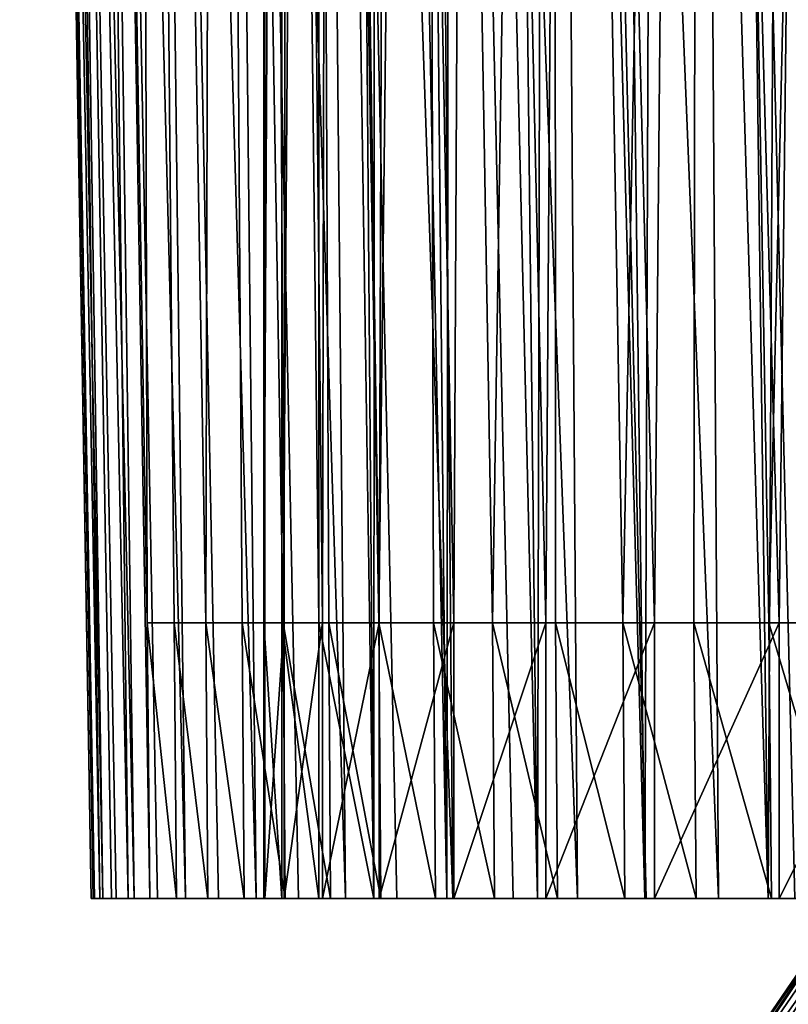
# Model space of a CAD drawing. Header units: millimetres. Extents: x -272 to -228, y -64 to 39.
# Tile 188 of 245: x -271.68 to -265.55, y 4.46 to 12.31. Entities that reach past the tile are written whole.
import ezdxf

# ---------------------------------------------------------------- set-up
doc = ezdxf.new("R2010")
doc.units = ezdxf.units.MM
doc.header["$LTSCALE"] = 26.699852
for name, color, linetype in [('157', 7, 'CONTINUOUS'), ('158', 7, 'CONTINUOUS'), ('64', 7, 'CONTINUOUS'), ('65', 7, 'CONTINUOUS'), ('70', 7, 'CONTINUOUS'), ('81', 7, 'CONTINUOUS'), ('82', 7, 'CONTINUOUS')]:
    doc.layers.add(name, color=color, linetype=linetype)

msp = doc.modelspace()

# ---------------------------------------------------------------- linework, layer by layer
at = {"layer": '157', "color": 31, "linetype": 'Continuous', "true_color": 0xffba99}
for points in [[(-264.3989, 6.2819), (-264.3792, 6.2819, -0.7536), (-267.4832, 1.7637), (-264.3989, 6.2819)], [(-267.4832, 1.7637), (-264.3792, 6.2819, -0.7536), (-267.4041, 1.7637, -1.6619), (-267.4832, 1.7637)], [(-264.32, 6.2819, -1.5051), (-264.2216, 6.2819, -2.2525), (-267.4041, 1.7637, -1.6619), (-264.32, 6.2819, -1.5051)], [(-267.4041, 1.7637, -1.6619), (-264.2216, 6.2819, -2.2525), (-267.1673, 1.7637, -3.3087), (-267.4041, 1.7637, -1.6619)], [(-264.3792, 6.2819, -0.7536), (-264.32, 6.2819, -1.5051), (-267.4041, 1.7637, -1.6619), (-264.3792, 6.2819, -0.7536)], [(-264.0842, 6.2819, -2.9937), (-263.9083, 6.2819, -3.7267), (-267.1673, 1.7637, -3.3087), (-264.0842, 6.2819, -2.9937)], [(-267.1673, 1.7637, -3.3087), (-263.9083, 6.2819, -3.7267), (-266.775, 1.7637, -4.9256), (-267.1673, 1.7637, -3.3087)], [(-264.2216, 6.2819, -2.2525), (-264.0842, 6.2819, -2.9937), (-267.1673, 1.7637, -3.3087), (-264.2216, 6.2819, -2.2525)], [(-263.6942, 6.2819, -4.4495), (-263.4425, 6.2819, -5.1601), (-266.775, 1.7637, -4.9256), (-263.6942, 6.2819, -4.4495)], [(-266.775, 1.7637, -4.9256), (-263.4425, 6.2819, -5.1601), (-266.2309, 1.7637, -6.4979), (-266.775, 1.7637, -4.9256)], [(-263.9083, 6.2819, -3.7267), (-263.6942, 6.2819, -4.4495), (-266.775, 1.7637, -4.9256), (-263.9083, 6.2819, -3.7267)], [(-263.154, 6.2819, -5.8566), (-262.8295, 6.2819, -6.537), (-266.2309, 1.7637, -6.4979), (-263.154, 6.2819, -5.8566)], [(-266.2309, 1.7637, -6.4979), (-262.8295, 6.2819, -6.537), (-265.5397, 1.7637, -8.0113), (-266.2309, 1.7637, -6.4979)], [(-263.4425, 6.2819, -5.1601), (-263.154, 6.2819, -5.8566), (-266.2309, 1.7637, -6.4979), (-263.4425, 6.2819, -5.1601)]]:
    msp.add_3dface(points, dxfattribs=at)
at = {"layer": '158', "color": 31, "linetype": 'Continuous', "true_color": 0xffba99}
for points in [[(-264.3989, 6.2819), (-267.4832, 1.7637), (-267.4041, 1.7637, 1.6619), (-264.3989, 6.2819)], [(-264.3792, 6.2819, 0.7536), (-264.3989, 6.2819), (-267.4041, 1.7637, 1.6619), (-264.3792, 6.2819, 0.7536)], [(-264.32, 6.2819, 1.5051), (-264.3792, 6.2819, 0.7536), (-267.4041, 1.7637, 1.6619), (-264.32, 6.2819, 1.5051)], [(-267.1673, 1.7637, 3.3087), (-264.32, 6.2819, 1.5051), (-267.4041, 1.7637, 1.6619), (-267.1673, 1.7637, 3.3087)], [(-264.2216, 6.2819, 2.2525), (-264.32, 6.2819, 1.5051), (-267.1673, 1.7637, 3.3087), (-264.2216, 6.2819, 2.2525)], [(-264.0842, 6.2819, 2.9937), (-264.2216, 6.2819, 2.2525), (-267.1673, 1.7637, 3.3087), (-264.0842, 6.2819, 2.9937)], [(-266.775, 1.7637, 4.9256), (-264.0842, 6.2819, 2.9937), (-267.1673, 1.7637, 3.3087), (-266.775, 1.7637, 4.9256)], [(-263.9083, 6.2819, 3.7267), (-264.0842, 6.2819, 2.9937), (-266.775, 1.7637, 4.9256), (-263.9083, 6.2819, 3.7267)], [(-263.6942, 6.2819, 4.4495), (-263.9083, 6.2819, 3.7267), (-266.775, 1.7637, 4.9256), (-263.6942, 6.2819, 4.4495)], [(-266.2309, 1.7637, 6.4979), (-263.6942, 6.2819, 4.4495), (-266.775, 1.7637, 4.9256), (-266.2309, 1.7637, 6.4979)], [(-263.4425, 6.2819, 5.1601), (-263.6942, 6.2819, 4.4495), (-266.2309, 1.7637, 6.4979), (-263.4425, 6.2819, 5.1601)], [(-263.154, 6.2819, 5.8566), (-263.4425, 6.2819, 5.1601), (-266.2309, 1.7637, 6.4979), (-263.154, 6.2819, 5.8566)], [(-265.5397, 1.7637, 8.0113), (-263.154, 6.2819, 5.8566), (-266.2309, 1.7637, 6.4979), (-265.5397, 1.7637, 8.0113)]]:
    msp.add_3dface(points, dxfattribs=at)
at = {"layer": '64', "color": 7, "linetype": 'Continuous'}
for points in [[(-269.2973, 7.5, -4.2046), (-268.8574, 5.3, -5.8703), (-269.2973, 34.2679, -4.2046), (-269.2973, 7.5, -4.2046)], [(-269.2973, 34.2679, -4.2046), (-268.8574, 5.3, -5.8703), (-269.0892, 34.2679, -5.0661), (-269.2973, 34.2679, -4.2046)], [(-269.0892, 34.2679, -5.0661), (-268.8574, 5.3, -5.8703), (-268.8427, 34.2679, -5.9174), (-269.0892, 34.2679, -5.0661)], [(-268.8574, 5.3, -5.8703), (-268.274, 5.3, -7.4915), (-268.8427, 34.2679, -5.9174), (-268.8574, 5.3, -5.8703)], [(-268.8427, 34.2679, -5.9174), (-268.274, 5.3, -7.4915), (-268.5582, 34.2679, -6.7569), (-268.8427, 34.2679, -5.9174)], [(-268.5582, 34.2679, -6.7569), (-268.274, 5.3, -7.4915), (-268.2364, 34.2679, -7.5827), (-268.5582, 34.2679, -6.7569)], [(-268.274, 5.3, -7.4915), (-267.5516, 5.3, -9.0556), (-268.2364, 34.2679, -7.5827), (-268.274, 5.3, -7.4915)], [(-268.2364, 34.2679, -7.5827), (-267.5516, 5.3, -9.0556), (-267.8778, 34.2679, -8.3932), (-268.2364, 34.2679, -7.5827)], [(-267.8778, 34.2679, -8.3932), (-267.5516, 5.3, -9.0556), (-267.4833, 34.2679, -9.1868), (-267.8778, 34.2679, -8.3932)], [(-267.5516, 5.3, -9.0556), (-266.6955, 5.3, -10.551), (-267.4833, 34.2679, -9.1868), (-267.5516, 5.3, -9.0556)], [(-267.4833, 34.2679, -9.1868), (-266.6955, 5.3, -10.551), (-267.0535, 34.2679, -9.962), (-267.4833, 34.2679, -9.1868)], [(-267.0535, 34.2679, -9.962), (-266.6955, 5.3, -10.551), (-266.5894, 34.2679, -10.717), (-267.0535, 34.2679, -9.962)], [(-266.6955, 5.3, -10.551), (-265.7124, 5.3, -11.9659), (-266.5894, 34.2679, -10.717), (-266.6955, 5.3, -10.551)], [(-266.5894, 34.2679, -10.717), (-265.7124, 5.3, -11.9659), (-266.0919, 34.2679, -11.4505), (-266.5894, 34.2679, -10.717)], [(-266.0919, 34.2679, -11.4505), (-265.7124, 5.3, -11.9659), (-265.5619, 34.2679, -12.161), (-266.0919, 34.2679, -11.4505)], [(-265.7124, 5.3, -11.9659), (-264.6098, 5.3, -13.2898), (-265.5619, 34.2679, -12.161), (-265.7124, 5.3, -11.9659)], [(-265.5619, 34.2679, -12.161), (-264.6098, 5.3, -13.2898), (-265.0007, 34.2679, -12.8469), (-265.5619, 34.2679, -12.161)], [(-269.7342, 5.3, -0.7896), (-269.5903, 5.3, -2.5066), (-269.7342, 7.5, -0.7898), (-269.7342, 5.3, -0.7896)], [(-269.7342, 7.5, -0.7898), (-269.5903, 5.3, -2.5066), (-269.5903, 7.5, -2.5067), (-269.7342, 7.5, -0.7898)], [(-269.7279, 5.3, 0.9332), (-269.7342, 5.3, -0.7896), (-269.7279, 7.5, 0.9332), (-269.7279, 5.3, 0.9332)], [(-269.7279, 7.5, 0.9332), (-269.7342, 5.3, -0.7896), (-269.7342, 7.5, -0.7898), (-269.7279, 7.5, 0.9332)], [(-269.5715, 5.3, 2.6492), (-269.7279, 5.3, 0.9332), (-269.5715, 7.5, 2.649), (-269.5715, 5.3, 2.6492)], [(-269.5715, 7.5, 2.649), (-269.7279, 5.3, 0.9332), (-269.7279, 7.5, 0.9332), (-269.5715, 7.5, 2.649)], [(-269.5903, 5.3, -2.5066), (-269.2973, 5.3, -4.2045), (-269.5903, 7.5, -2.5067), (-269.5903, 5.3, -2.5066)], [(-269.5903, 7.5, -2.5067), (-269.2973, 5.3, -4.2045), (-269.2973, 7.5, -4.2046), (-269.5903, 7.5, -2.5067)], [(-269.2662, 5.3, 4.3448), (-269.5715, 5.3, 2.6492), (-269.2662, 7.5, 4.3447), (-269.2662, 5.3, 4.3448)], [(-269.2662, 7.5, 4.3447), (-269.5715, 5.3, 2.6492), (-269.5715, 7.5, 2.649), (-269.2662, 7.5, 4.3447)], [(-269.2973, 5.3, -4.2045), (-268.8574, 5.3, -5.8703), (-269.2973, 7.5, -4.2046), (-269.2973, 5.3, -4.2045)], [(-268.8142, 5.3, 6.0074), (-269.2662, 5.3, 4.3448), (-268.8142, 7.5, 6.0074), (-268.8142, 5.3, 6.0074)], [(-268.8142, 7.5, 6.0074), (-269.2662, 5.3, 4.3448), (-269.2662, 7.5, 4.3447), (-268.8142, 7.5, 6.0074)], [(-268.219, 5.3, 7.6244), (-268.8142, 5.3, 6.0074), (-268.219, 7.5, 7.6243), (-268.219, 5.3, 7.6244)], [(-268.219, 7.5, 7.6243), (-268.8142, 5.3, 6.0074), (-268.8142, 7.5, 6.0074), (-268.219, 7.5, 7.6243)], [(-267.4852, 5.3, 9.1832), (-268.219, 5.3, 7.6244), (-267.4852, 7.5, 9.1831), (-267.4852, 5.3, 9.1832)], [(-267.4852, 7.5, 9.1831), (-268.219, 5.3, 7.6244), (-268.219, 7.5, 7.6243), (-267.4852, 7.5, 9.1831)], [(-266.6182, 5.3, 10.6722), (-267.4852, 5.3, 9.1832), (-266.6183, 7.5, 10.6721), (-266.6182, 5.3, 10.6722)], [(-266.6183, 7.5, 10.6721), (-267.4852, 5.3, 9.1832), (-267.4852, 7.5, 9.1831), (-266.6183, 7.5, 10.6721)], [(-265.6249, 7.5, 12.0799), (-266.6182, 5.3, 10.6722), (-266.6183, 7.5, 10.6721), (-265.6249, 7.5, 12.0799)], [(-265.6249, 5.3, 12.0799), (-266.6182, 5.3, 10.6722), (-265.6249, 7.5, 12.0799), (-265.6249, 5.3, 12.0799)], [(-264.5126, 5.3, 13.3958), (-265.6249, 5.3, 12.0799), (-264.5126, 7.5, 13.3957), (-264.5126, 5.3, 13.3958)], [(-264.5126, 7.5, 13.3957), (-265.6249, 5.3, 12.0799), (-265.6249, 7.5, 12.0799), (-264.5126, 7.5, 13.3957)]]:
    msp.add_3dface(points, dxfattribs=at)
at = {"layer": '65', "color": 7, "linetype": 'Continuous'}
for points in [[(-269.7279, 7.5, 0.9332), (-269.7342, 7.5, -0.7898), (-269.7379, 34.2679, -0.6913), (-269.7279, 7.5, 0.9332)], [(-269.7204, 34.2679, 1.0807), (-269.7279, 7.5, 0.9332), (-269.7379, 34.2679, -0.6913), (-269.7204, 34.2679, 1.0807)], [(-269.7379, 34.2679, -0.6913), (-269.7342, 7.5, -0.7898), (-269.5965, 34.2679, -2.4579), (-269.7379, 34.2679, -0.6913)], [(-269.7342, 7.5, -0.7898), (-269.5903, 7.5, -2.5067), (-269.5965, 34.2679, -2.4579), (-269.7342, 7.5, -0.7898)], [(-269.5715, 7.5, 2.649), (-269.7279, 7.5, 0.9332), (-269.7204, 34.2679, 1.0807), (-269.5715, 7.5, 2.649)], [(-269.5441, 34.2679, 2.8441), (-269.5715, 7.5, 2.649), (-269.7204, 34.2679, 1.0807), (-269.5441, 34.2679, 2.8441)], [(-269.5903, 7.5, -2.5067), (-269.2973, 7.5, -4.2046), (-269.5965, 34.2679, -2.4579), (-269.5903, 7.5, -2.5067)], [(-269.2973, 7.5, -4.2046), (-269.2973, 34.2679, -4.2046), (-269.5965, 34.2679, -2.4579), (-269.2973, 7.5, -4.2046)], [(-269.2662, 7.5, 4.3447), (-269.5715, 7.5, 2.649), (-269.5441, 34.2679, 2.8441), (-269.2662, 7.5, 4.3447)], [(-269.2105, 34.2679, 4.5846), (-269.2662, 7.5, 4.3447), (-269.5441, 34.2679, 2.8441), (-269.2105, 34.2679, 4.5846)], [(-268.8142, 7.5, 6.0074), (-269.2662, 7.5, 4.3447), (-269.2105, 34.2679, 4.5846), (-268.8142, 7.5, 6.0074)], [(-268.7222, 34.2679, 6.2881), (-268.8142, 7.5, 6.0074), (-269.2105, 34.2679, 4.5846), (-268.7222, 34.2679, 6.2881)], [(-268.219, 7.5, 7.6243), (-268.8142, 7.5, 6.0074), (-268.7222, 34.2679, 6.2881), (-268.219, 7.5, 7.6243)], [(-268.0832, 34.2679, 7.9411), (-268.219, 7.5, 7.6243), (-268.7222, 34.2679, 6.2881), (-268.0832, 34.2679, 7.9411)], [(-267.4852, 7.5, 9.1831), (-268.219, 7.5, 7.6243), (-268.0832, 34.2679, 7.9411), (-267.4852, 7.5, 9.1831)], [(-267.2986, 34.2679, 9.5301), (-267.4852, 7.5, 9.1831), (-268.0832, 34.2679, 7.9411), (-267.2986, 34.2679, 9.5301)], [(-266.6183, 7.5, 10.6721), (-267.4852, 7.5, 9.1831), (-267.2986, 34.2679, 9.5301), (-266.6183, 7.5, 10.6721)], [(-266.3747, 34.2679, 11.0423), (-266.6183, 7.5, 10.6721), (-267.2986, 34.2679, 9.5301), (-266.3747, 34.2679, 11.0423)], [(-265.6249, 7.5, 12.0799), (-266.6183, 7.5, 10.6721), (-266.3747, 34.2679, 11.0423), (-265.6249, 7.5, 12.0799)], [(-265.3189, 34.2679, 12.4657), (-265.6249, 7.5, 12.0799), (-266.3747, 34.2679, 11.0423), (-265.3189, 34.2679, 12.4657)], [(-264.5126, 7.5, 13.3957), (-265.6249, 7.5, 12.0799), (-265.3189, 34.2679, 12.4657), (-264.5126, 7.5, 13.3957)]]:
    msp.add_3dface(points, dxfattribs=at)
at = {"layer": '70', "color": 7, "linetype": 'Continuous'}
for points in [[(-269.2017, 5.3, -8.7751), (-268.8017, 5.3, -9.6022), (-271.1113, 5.3, 0.139), (-269.2017, 5.3, -8.7751)], [(-271.1113, 5.3, 0.139), (-268.8017, 5.3, -9.6022), (-271.0853, 5.3, 1.0576), (-271.1113, 5.3, 0.139)], [(-271.0974, 5.3, -0.7796), (-269.2017, 5.3, -8.7751), (-271.1113, 5.3, 0.139), (-271.0974, 5.3, -0.7796)], [(-269.5654, 5.3, -7.9312), (-269.2017, 5.3, -8.7751), (-271.0974, 5.3, -0.7796), (-269.5654, 5.3, -7.9312)], [(-271.0435, 5.3, -1.6967), (-269.5654, 5.3, -7.9312), (-271.0974, 5.3, -0.7796), (-271.0435, 5.3, -1.6967)], [(-268.8017, 5.3, -9.6022), (-268.3662, 5.3, -10.4111), (-271.0853, 5.3, 1.0576), (-268.8017, 5.3, -9.6022)], [(-271.0853, 5.3, 1.0576), (-268.3662, 5.3, -10.4111), (-271.0193, 5.3, 1.9739), (-271.0853, 5.3, 1.0576)], [(-269.8919, 5.3, -7.0724), (-269.5654, 5.3, -7.9312), (-271.0435, 5.3, -1.6967), (-269.8919, 5.3, -7.0724)], [(-270.9497, 5.3, -2.6109), (-269.8919, 5.3, -7.0724), (-271.0435, 5.3, -1.6967), (-270.9497, 5.3, -2.6109)], [(-268.3662, 5.3, -10.4111), (-267.8958, 5.3, -11.2004), (-271.0193, 5.3, 1.9739), (-268.3662, 5.3, -10.4111)], [(-271.0193, 5.3, 1.9739), (-267.8958, 5.3, -11.2004), (-270.9135, 5.3, 2.8867), (-271.0193, 5.3, 1.9739)], [(-270.1808, 5.3, -6.2001), (-269.8919, 5.3, -7.0724), (-270.9497, 5.3, -2.6109), (-270.1808, 5.3, -6.2001)], [(-270.8163, 5.3, -3.5198), (-270.1808, 5.3, -6.2001), (-270.9497, 5.3, -2.6109), (-270.8163, 5.3, -3.5198)], [(-269.2973, 5.3, -4.2045), (-269.5903, 5.3, -2.5066), (-270.9135, 5.3, 2.8867), (-269.2973, 5.3, -4.2045)], [(-267.8958, 5.3, -11.2004), (-269.2973, 5.3, -4.2045), (-270.9135, 5.3, 2.8867), (-267.8958, 5.3, -11.2004)], [(-270.9135, 5.3, 2.8867), (-269.5903, 5.3, -2.5066), (-270.7681, 5.3, 3.7938), (-270.9135, 5.3, 2.8867)], [(-270.4314, 5.3, -5.3163), (-270.1808, 5.3, -6.2001), (-270.8163, 5.3, -3.5198), (-270.4314, 5.3, -5.3163)], [(-270.6434, 5.3, -4.4224), (-270.4314, 5.3, -5.3163), (-270.8163, 5.3, -3.5198), (-270.6434, 5.3, -4.4224)], [(-269.5903, 5.3, -2.5066), (-269.7342, 5.3, -0.7896), (-270.7681, 5.3, 3.7938), (-269.5903, 5.3, -2.5066)], [(-270.7681, 5.3, 3.7938), (-269.7342, 5.3, -0.7896), (-270.5834, 5.3, 4.6937), (-270.7681, 5.3, 3.7938)], [(-269.7342, 5.3, -0.7896), (-269.7279, 5.3, 0.9332), (-270.5834, 5.3, 4.6937), (-269.7342, 5.3, -0.7896)], [(-270.5834, 5.3, 4.6937), (-269.7279, 5.3, 0.9332), (-270.3596, 5.3, 5.585), (-270.5834, 5.3, 4.6937)], [(-269.7279, 5.3, 0.9332), (-269.5715, 5.3, 2.6492), (-270.3596, 5.3, 5.585), (-269.7279, 5.3, 0.9332)], [(-270.3596, 5.3, 5.585), (-269.5715, 5.3, 2.6492), (-270.0974, 5.3, 6.4655), (-270.3596, 5.3, 5.585)], [(-269.5715, 5.3, 2.6492), (-269.2662, 5.3, 4.3448), (-270.0974, 5.3, 6.4655), (-269.5715, 5.3, 2.6492)], [(-270.0974, 5.3, 6.4655), (-269.2662, 5.3, 4.3448), (-269.797, 5.3, 7.334), (-270.0974, 5.3, 6.4655)], [(-269.2662, 5.3, 4.3448), (-268.8142, 5.3, 6.0074), (-269.797, 5.3, 7.334), (-269.2662, 5.3, 4.3448)], [(-269.797, 5.3, 7.334), (-268.8142, 5.3, 6.0074), (-269.4592, 5.3, 8.1883), (-269.797, 5.3, 7.334)], [(-269.4592, 5.3, 8.1883), (-268.8142, 5.3, 6.0074), (-269.0845, 5.3, 9.0271), (-269.4592, 5.3, 8.1883)], [(-268.8574, 5.3, -5.8703), (-269.2973, 5.3, -4.2045), (-267.3915, 5.3, -11.9684), (-268.8574, 5.3, -5.8703)], [(-267.3915, 5.3, -11.9684), (-269.2973, 5.3, -4.2045), (-267.8958, 5.3, -11.2004), (-267.3915, 5.3, -11.9684)], [(-268.8142, 5.3, 6.0074), (-268.219, 5.3, 7.6244), (-269.0845, 5.3, 9.0271), (-268.8142, 5.3, 6.0074)], [(-269.0845, 5.3, 9.0271), (-268.219, 5.3, 7.6244), (-268.6736, 5.3, 9.849), (-269.0845, 5.3, 9.0271)], [(-268.274, 5.3, -7.4915), (-268.8574, 5.3, -5.8703), (-267.3915, 5.3, -11.9684), (-268.274, 5.3, -7.4915)], [(-268.219, 5.3, 7.6244), (-267.4852, 5.3, 9.1832), (-268.6736, 5.3, 9.849), (-268.219, 5.3, 7.6244)], [(-268.6736, 5.3, 9.849), (-267.4852, 5.3, 9.1832), (-268.2274, 5.3, 10.6521), (-268.6736, 5.3, 9.849)], [(-267.5516, 5.3, -9.0556), (-268.274, 5.3, -7.4915), (-266.8542, 5.3, -12.7138), (-267.5516, 5.3, -9.0556)], [(-266.8542, 5.3, -12.7138), (-268.274, 5.3, -7.4915), (-267.3915, 5.3, -11.9684), (-266.8542, 5.3, -12.7138)], [(-268.2274, 5.3, 10.6521), (-267.4852, 5.3, 9.1832), (-267.7466, 5.3, 11.4352), (-268.2274, 5.3, 10.6521)], [(-267.4852, 5.3, 9.1832), (-266.6182, 5.3, 10.6722), (-267.7466, 5.3, 11.4352), (-267.4852, 5.3, 9.1832)], [(-267.7466, 5.3, 11.4352), (-266.6182, 5.3, 10.6722), (-267.2323, 5.3, 12.1965), (-267.7466, 5.3, 11.4352)], [(-266.6955, 5.3, -10.551), (-267.5516, 5.3, -9.0556), (-266.2851, 5.3, -13.4351), (-266.6955, 5.3, -10.551)], [(-266.2851, 5.3, -13.4351), (-267.5516, 5.3, -9.0556), (-266.8542, 5.3, -12.7138), (-266.2851, 5.3, -13.4351)], [(-267.2323, 5.3, 12.1965), (-266.6182, 5.3, 10.6722), (-266.6854, 5.3, 12.9346), (-267.2323, 5.3, 12.1965)], [(-265.7124, 5.3, -11.9659), (-266.6955, 5.3, -10.551), (-265.6852, 5.3, -14.1309), (-265.7124, 5.3, -11.9659)], [(-265.6852, 5.3, -14.1309), (-266.6955, 5.3, -10.551), (-266.2851, 5.3, -13.4351), (-265.6852, 5.3, -14.1309)], [(-266.6182, 5.3, 10.6722), (-265.6249, 5.3, 12.0799), (-266.6854, 5.3, 12.9346), (-266.6182, 5.3, 10.6722)], [(-266.6854, 5.3, 12.9346), (-265.6249, 5.3, 12.0799), (-266.1067, 5.3, 13.6485), (-266.6854, 5.3, 12.9346)], [(-266.1067, 5.3, 13.6485), (-265.6249, 5.3, 12.0799), (-265.4977, 5.3, 14.3363), (-266.1067, 5.3, 13.6485)], [(-264.6098, 5.3, -13.2898), (-265.7124, 5.3, -11.9659), (-264.3972, 5.3, -15.4411), (-264.6098, 5.3, -13.2898)], [(-264.3972, 5.3, -15.4411), (-265.7124, 5.3, -11.9659), (-265.0555, 5.3, -14.7999), (-264.3972, 5.3, -15.4411)], [(-265.0555, 5.3, -14.7999), (-265.7124, 5.3, -11.9659), (-265.6852, 5.3, -14.1309), (-265.0555, 5.3, -14.7999)], [(-265.6249, 5.3, 12.0799), (-264.5126, 5.3, 13.3958), (-265.4977, 5.3, 14.3363), (-265.6249, 5.3, 12.0799)]]:
    msp.add_3dface(points, dxfattribs=at)
at = {"layer": '81', "color": 7, "linetype": 'Continuous'}
for points in [[(-271.5304, 39, 2.7076), (-271.6825, 39, 0.872), (-271.0193, 5.3, 1.9739), (-271.5304, 39, 2.7076)], [(-271.6825, 39, 0.872), (-271.6783, 39, -0.9701), (-271.1113, 5.3, 0.139), (-271.6825, 39, 0.872)], [(-271.6825, 39, 0.872), (-271.1113, 5.3, 0.139), (-271.0853, 5.3, 1.0576), (-271.6825, 39, 0.872)], [(-271.6825, 39, 0.872), (-271.0853, 5.3, 1.0576), (-271.0193, 5.3, 1.9739), (-271.6825, 39, 0.872)], [(-271.6783, 39, -0.9701), (-271.518, 39, -2.8049), (-271.0435, 5.3, -1.6967), (-271.6783, 39, -0.9701)], [(-271.6783, 39, -0.9701), (-271.0435, 5.3, -1.6967), (-271.0974, 5.3, -0.7796), (-271.6783, 39, -0.9701)], [(-271.6783, 39, -0.9701), (-271.0974, 5.3, -0.7796), (-271.1113, 5.3, 0.139), (-271.6783, 39, -0.9701)], [(-271.2232, 39, 4.5238), (-271.5304, 39, 2.7076), (-270.7681, 5.3, 3.7938), (-271.2232, 39, 4.5238)], [(-271.5304, 39, 2.7076), (-271.0193, 5.3, 1.9739), (-270.9135, 5.3, 2.8867), (-271.5304, 39, 2.7076)], [(-271.5304, 39, 2.7076), (-270.9135, 5.3, 2.8867), (-270.7681, 5.3, 3.7938), (-271.5304, 39, 2.7076)], [(-271.518, 39, -2.8049), (-271.2026, 39, -4.6197), (-270.8163, 5.3, -3.5198), (-271.518, 39, -2.8049)], [(-271.518, 39, -2.8049), (-270.8163, 5.3, -3.5198), (-270.9497, 5.3, -2.6109), (-271.518, 39, -2.8049)], [(-271.518, 39, -2.8049), (-270.9497, 5.3, -2.6109), (-271.0435, 5.3, -1.6967), (-271.518, 39, -2.8049)], [(-270.7631, 39, 6.3074), (-271.2232, 39, 4.5238), (-270.3596, 5.3, 5.585), (-270.7631, 39, 6.3074)], [(-271.2232, 39, 4.5238), (-270.7681, 5.3, 3.7938), (-270.5834, 5.3, 4.6937), (-271.2232, 39, 4.5238)], [(-271.2232, 39, 4.5238), (-270.5834, 5.3, 4.6937), (-270.3596, 5.3, 5.585), (-271.2232, 39, 4.5238)], [(-271.2026, 39, -4.6197), (-270.6434, 5.3, -4.4224), (-270.8163, 5.3, -3.5198), (-271.2026, 39, -4.6197)], [(-270.6434, 5.3, -4.4224), (-271.2026, 39, -4.6197), (-270.6653, 7.5, -4.5027), (-270.6434, 5.3, -4.4224)], [(-270.1535, 39, 8.0453), (-270.7631, 39, 6.3074), (-269.797, 5.3, 7.334), (-270.1535, 39, 8.0453)], [(-270.7631, 39, 6.3074), (-270.3596, 5.3, 5.585), (-270.0974, 5.3, 6.4655), (-270.7631, 39, 6.3074)], [(-270.7631, 39, 6.3074), (-270.0974, 5.3, 6.4655), (-269.797, 5.3, 7.334), (-270.7631, 39, 6.3074)], [(-269.3985, 39, 9.7256), (-270.1535, 39, 8.0453), (-269.0845, 5.3, 9.0271), (-269.3985, 39, 9.7256)], [(-270.1535, 39, 8.0453), (-269.797, 5.3, 7.334), (-269.4592, 5.3, 8.1883), (-270.1535, 39, 8.0453)], [(-270.1535, 39, 8.0453), (-269.4592, 5.3, 8.1883), (-269.0845, 5.3, 9.0271), (-270.1535, 39, 8.0453)], [(-268.5039, 39, 11.3357), (-269.3985, 39, 9.7256), (-268.2274, 5.3, 10.6521), (-268.5039, 39, 11.3357)], [(-269.3985, 39, 9.7256), (-269.0845, 5.3, 9.0271), (-268.6736, 5.3, 9.849), (-269.3985, 39, 9.7256)], [(-269.3985, 39, 9.7256), (-268.6736, 5.3, 9.849), (-268.2274, 5.3, 10.6521), (-269.3985, 39, 9.7256)], [(-267.4758, 39, 12.8641), (-268.5039, 39, 11.3357), (-267.2323, 5.3, 12.1965), (-267.4758, 39, 12.8641)], [(-268.5039, 39, 11.3357), (-268.2274, 5.3, 10.6521), (-267.7466, 5.3, 11.4352), (-268.5039, 39, 11.3357)], [(-268.5039, 39, 11.3357), (-267.7466, 5.3, 11.4352), (-267.2323, 5.3, 12.1965), (-268.5039, 39, 11.3357)], [(-266.3219, 39, 14.2998), (-267.4758, 39, 12.8641), (-266.1067, 5.3, 13.6485), (-266.3219, 39, 14.2998)], [(-267.4758, 39, 12.8641), (-267.2323, 5.3, 12.1965), (-266.6854, 5.3, 12.9346), (-267.4758, 39, 12.8641)], [(-267.4758, 39, 12.8641), (-266.6854, 5.3, 12.9346), (-266.1067, 5.3, 13.6485), (-267.4758, 39, 12.8641)], [(-265.0506, 39, 15.6324), (-266.3219, 39, 14.2998), (-264.8591, 5.3, 14.9971), (-265.0506, 39, 15.6324)], [(-266.3219, 39, 14.2998), (-266.1067, 5.3, 13.6485), (-265.4977, 5.3, 14.3363), (-266.3219, 39, 14.2998)], [(-266.3219, 39, 14.2998), (-265.4977, 5.3, 14.3363), (-264.8591, 5.3, 14.9971), (-266.3219, 39, 14.2998)], [(-270.4314, 5.3, -5.3163), (-270.6434, 5.3, -4.4224), (-270.6653, 7.5, -4.5027), (-270.4314, 5.3, -5.3163)], [(-270.4512, 7.5, -5.3925), (-270.4314, 5.3, -5.3163), (-270.6653, 7.5, -4.5027), (-270.4512, 7.5, -5.3925)], [(-270.1808, 5.3, -6.2001), (-270.4314, 5.3, -5.3163), (-270.4512, 7.5, -5.3925), (-270.1808, 5.3, -6.2001)], [(-270.1988, 7.5, -6.2721), (-270.1808, 5.3, -6.2001), (-270.4512, 7.5, -5.3925), (-270.1988, 7.5, -6.2721)], [(-269.8919, 5.3, -7.0724), (-270.1808, 5.3, -6.2001), (-270.1988, 7.5, -6.2721), (-269.8919, 5.3, -7.0724)], [(-269.9085, 7.5, -7.1401), (-269.8919, 5.3, -7.0724), (-270.1988, 7.5, -6.2721), (-269.9085, 7.5, -7.1401)], [(-269.5654, 5.3, -7.9312), (-269.8919, 5.3, -7.0724), (-269.9085, 7.5, -7.1401), (-269.5654, 5.3, -7.9312)], [(-269.581, 7.5, -7.9947), (-269.5654, 5.3, -7.9312), (-269.9085, 7.5, -7.1401), (-269.581, 7.5, -7.9947)], [(-269.2017, 5.3, -8.7751), (-269.5654, 5.3, -7.9312), (-269.581, 7.5, -7.9947), (-269.2017, 5.3, -8.7751)], [(-269.2168, 7.5, -8.8343), (-269.2017, 5.3, -8.7751), (-269.581, 7.5, -7.9947), (-269.2168, 7.5, -8.8343)], [(-268.8017, 5.3, -9.6022), (-269.2017, 5.3, -8.7751), (-269.2168, 7.5, -8.8343), (-268.8017, 5.3, -9.6022)], [(-268.8166, 7.5, -9.6573), (-268.8017, 5.3, -9.6022), (-269.2168, 7.5, -8.8343), (-268.8166, 7.5, -9.6573)], [(-268.3662, 5.3, -10.4111), (-268.8017, 5.3, -9.6022), (-268.8166, 7.5, -9.6573), (-268.3662, 5.3, -10.4111)], [(-268.3812, 7.5, -10.4623), (-268.3662, 5.3, -10.4111), (-268.8166, 7.5, -9.6573), (-268.3812, 7.5, -10.4623)], [(-267.8958, 5.3, -11.2004), (-268.3662, 5.3, -10.4111), (-268.3812, 7.5, -10.4623), (-267.8958, 5.3, -11.2004)], [(-267.9114, 7.5, -11.2477), (-267.8958, 5.3, -11.2004), (-268.3812, 7.5, -10.4623), (-267.9114, 7.5, -11.2477)], [(-267.3915, 5.3, -11.9684), (-267.8958, 5.3, -11.2004), (-267.9114, 7.5, -11.2477), (-267.3915, 5.3, -11.9684)], [(-267.4081, 7.5, -12.012), (-267.3915, 5.3, -11.9684), (-267.9114, 7.5, -11.2477), (-267.4081, 7.5, -12.012)], [(-266.8542, 5.3, -12.7138), (-267.3915, 5.3, -11.9684), (-267.4081, 7.5, -12.012), (-266.8542, 5.3, -12.7138)], [(-266.8722, 7.5, -12.7538), (-266.8542, 5.3, -12.7138), (-267.4081, 7.5, -12.012), (-266.8722, 7.5, -12.7538)], [(-266.2851, 5.3, -13.4351), (-266.8542, 5.3, -12.7138), (-266.8722, 7.5, -12.7538), (-266.2851, 5.3, -13.4351)], [(-266.3046, 7.5, -13.4718), (-266.2851, 5.3, -13.4351), (-266.8722, 7.5, -12.7538), (-266.3046, 7.5, -13.4718)], [(-265.6852, 5.3, -14.1309), (-266.2851, 5.3, -13.4351), (-266.3046, 7.5, -13.4718), (-265.6852, 5.3, -14.1309)], [(-265.7066, 7.5, -14.1645), (-265.6852, 5.3, -14.1309), (-266.3046, 7.5, -13.4718), (-265.7066, 7.5, -14.1645)], [(-265.0555, 5.3, -14.7999), (-265.6852, 5.3, -14.1309), (-265.7066, 7.5, -14.1645), (-265.0555, 5.3, -14.7999)], [(-265.0791, 7.5, -14.8307), (-265.0555, 5.3, -14.7999), (-265.7066, 7.5, -14.1645), (-265.0791, 7.5, -14.8307)]]:
    msp.add_3dface(points, dxfattribs=at)
at = {"layer": '82', "color": 7, "linetype": 'Continuous'}
for points in [[(-271.2026, 39, -4.6197), (-270.7344, 39, -6.4012), (-270.6653, 7.5, -4.5027), (-271.2026, 39, -4.6197)], [(-270.7344, 39, -6.4012), (-270.1169, 39, -8.1364), (-270.1988, 7.5, -6.2721), (-270.7344, 39, -6.4012)], [(-270.7344, 39, -6.4012), (-270.1988, 7.5, -6.2721), (-270.4512, 7.5, -5.3925), (-270.7344, 39, -6.4012)], [(-270.7344, 39, -6.4012), (-270.4512, 7.5, -5.3925), (-270.6653, 7.5, -4.5027), (-270.7344, 39, -6.4012)], [(-270.1169, 39, -8.1364), (-269.9085, 7.5, -7.1401), (-270.1988, 7.5, -6.2721), (-270.1169, 39, -8.1364)], [(-270.1169, 39, -8.1364), (-269.3543, 39, -9.8133), (-269.581, 7.5, -7.9947), (-270.1169, 39, -8.1364)], [(-270.1169, 39, -8.1364), (-269.581, 7.5, -7.9947), (-269.9085, 7.5, -7.1401), (-270.1169, 39, -8.1364)], [(-269.3543, 39, -9.8133), (-269.2168, 7.5, -8.8343), (-269.581, 7.5, -7.9947), (-269.3543, 39, -9.8133)], [(-269.3543, 39, -9.8133), (-268.4524, 39, -11.4192), (-268.8166, 7.5, -9.6573), (-269.3543, 39, -9.8133)], [(-269.3543, 39, -9.8133), (-268.8166, 7.5, -9.6573), (-269.2168, 7.5, -8.8343), (-269.3543, 39, -9.8133)], [(-268.4524, 39, -11.4192), (-268.3812, 7.5, -10.4623), (-268.8166, 7.5, -9.6573), (-268.4524, 39, -11.4192)], [(-268.4524, 39, -11.4192), (-267.4175, 39, -12.943), (-267.9114, 7.5, -11.2477), (-268.4524, 39, -11.4192)], [(-268.4524, 39, -11.4192), (-267.9114, 7.5, -11.2477), (-268.3812, 7.5, -10.4623), (-268.4524, 39, -11.4192)], [(-267.4175, 39, -12.943), (-267.4081, 7.5, -12.012), (-267.9114, 7.5, -11.2477), (-267.4175, 39, -12.943)], [(-267.4175, 39, -12.943), (-266.2571, 39, -14.3735), (-266.8722, 7.5, -12.7538), (-267.4175, 39, -12.943)], [(-267.4175, 39, -12.943), (-266.8722, 7.5, -12.7538), (-267.4081, 7.5, -12.012), (-267.4175, 39, -12.943)], [(-266.2571, 39, -14.3735), (-266.3046, 7.5, -13.4718), (-266.8722, 7.5, -12.7538), (-266.2571, 39, -14.3735)], [(-266.2571, 39, -14.3735), (-265.7066, 7.5, -14.1645), (-266.3046, 7.5, -13.4718), (-266.2571, 39, -14.3735)], [(-266.2571, 39, -14.3735), (-264.9797, 39, -15.7003), (-265.7066, 7.5, -14.1645), (-266.2571, 39, -14.3735)], [(-264.9797, 39, -15.7003), (-265.0791, 7.5, -14.8307), (-265.7066, 7.5, -14.1645), (-264.9797, 39, -15.7003)]]:
    msp.add_3dface(points, dxfattribs=at)

doc.saveas('drawing.dxf')
